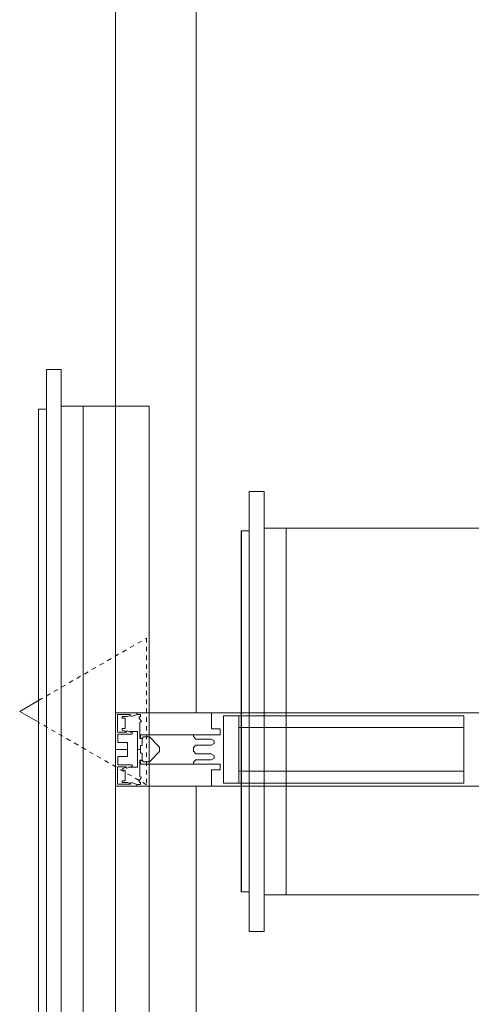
# Model space of a CAD drawing. Header units: millimetres. Extents: x -173851 to 481338, y -267897 to -21875.
# Tile 228 of 256: x -28510 to -28202, y -83508 to -82837. Entities that reach past the tile are written whole.
import ezdxf

# ---------------------------------------------------------------- set-up
doc = ezdxf.new("R2010")
doc.units = ezdxf.units.MM
doc.linetypes.add('ADSK_Скрыто', pattern=[6, 3, -3])
doc.layers.add('_Скрыто_', color=7, linetype='ADSK_Скрыто', lineweight=5, plot=False)
for name, color, linetype, lineweight in [('Воздуховоды', 7, 'Continuous', 18), ('Воздухораспределители', 7, 'Continuous', 18), ('Импосты витража', 7, 'Continuous', 5), ('Панели витража', 7, 'Continuous', 5), ('Сводный потолок_инженерия', 7, 'Continuous', 18), ('Соединительные детали воздуховодов', 7, 'Continuous', 18), ('Элементы узлов', 7, 'Continuous', 5)]:
    doc.layers.add(name, color=color, linetype=linetype, lineweight=lineweight)

# ---------------------------------------------------------------- blocks, each defined once
blk = doc.blocks.new('ADSK_ПереходникВоздуховодов_КруглыйНаПрямоугольный - Стандарт-1991741-План вент_ 3 Корп_ 1 Эт_в осях 5_1_0-13_1_0')
at = {"layer": 'Соединительные детали воздуховодов', "color": 5, "true_color": 0x0000ff}
for p, q in [((200, 125), (15, 125)), ((163.21, 125), (200, 125)), ((200, 118.88), (200, 115.89)), ((200, 104.35), (200, 96.29)), ((200, 79.71), (200, 68.82)), ((200, 46.85), (200, 35.82)), ((200, -35.82), (200, -46.85)), ((200, -68.82), (200, -79.71)), ((200, -96.29), (200, -104.35)), ((200, -115.89), (200, -118.88)), ((15, -125), (200, -125)), ((200, -125), (163.21, -125))]:
    blk.add_line(p, q, dxfattribs=at)
blk = doc.blocks.new('Реш_Типовая_Приток - Решетка Приточная-12471467-План вент_ 3 Корп_ 1 Эт_в осях 5_1_0-13_1_0')
at = {"layer": '_Скрыто_', "color": 5, "true_color": 0x0000ff}
blk.add_line((-848, -15.51), (-848, -15.44), dxfattribs=at)
at = {"layer": 'Воздухораспределители', "color": 5, "true_color": 0x0000ff}
for p, q in [((-850, 15), (850, 15)), ((-850, 15), (-850, 0)), ((-875, 0), (875, 0)), ((-875, 0), (-875, -10)), ((875, -10), (-875, -10)), ((-848, -15.36), (-848, -10)), ((-848, -15.51), (-848, -15.36)), ((-848, -15.36), (848, -15.36)), ((-848, -15.51), (848, -15.51))]:
    blk.add_line(p, q, dxfattribs=at)
blk = doc.blocks.new('Реш_Типовая_Приток - Решетка Приточная-V332-План вент_ 3 Корп_ 1 Эт_в осях 5_1_0-13_1_0')
at = {"layer": '_Скрыто_', "color": 5, "true_color": 0x0000ff}
for p, q in [((-123, -15.49), (-123, -15.44)), ((-123, -15.49), (-123, -15.49)), ((-123, -15.49), (-123, -15.49)), ((-123, -15.49), (-123, -15.49)), ((-123, -15.49), (-123, -15.49)), ((-123, -15.49), (-123, -15.49)), ((-123, -15.49), (-123, -15.49)), ((-123, -15.49), (-123, -15.49)), ((-123, -15.49), (-123, -15.49)), ((-123, -15.49), (-123, -15.49)), ((-123, -15.49), (-123, -15.49)), ((123, -15.44), (123, -15.49)), ((123, -15.49), (123, -15.49)), ((123, -15.49), (123, -15.49)), ((123, -15.49), (123, -15.49)), ((123, -15.49), (123, -15.49)), ((123, -15.49), (123, -15.49)), ((123, -15.49), (123, -15.49)), ((123, -15.49), (123, -15.49)), ((123, -15.49), (123, -15.49)), ((123, -15.49), (123, -15.49)), ((123, -15.49), (123, -15.49)), ((-50, -80), (50, -80)), ((-7.46, -153.64), (-50, -80)), ((50, -80), (7.46, -153.64))]:
    blk.add_line(p, q, dxfattribs=at)
at = {"layer": 'Воздухораспределители', "color": 5, "true_color": 0x0000ff}
for p, q in [((-125, 15), (125, 15)), ((-125, 15), (-125, 0)), ((125, 0), (125, 15)), ((-150, 0), (150, 0)), ((-150, 0), (-150, -10)), ((150, -10), (150, 0)), ((150, -10), (-150, -10)), ((-123, -15.36), (-123, -10)), ((123, -10), (123, -15.36)), ((-123, -15.49), (-123, -15.36)), ((-123, -15.36), (123, -15.36)), ((-123, -15.49), (-123, -15.49)), ((-123, -15.49), (-123, -15.49)), ((-123, -15.49), (-123, -15.49)), ((-123, -15.49), (-123, -15.49)), ((-123, -15.49), (-123, -15.49)), ((-123, -15.49), (-123, -15.49)), ((-123, -15.49), (-123, -15.49)), ((-123, -15.49), (-123, -15.49)), ((-123, -15.49), (-123, -15.49)), ((-123, -15.49), (-123, -15.49)), ((-123, -15.51), (123, -15.51)), ((123, -15.36), (123, -15.49)), ((123, -15.49), (123, -15.49)), ((123, -15.49), (123, -15.49)), ((123, -15.49), (123, -15.49)), ((123, -15.49), (123, -15.49)), ((123, -15.49), (123, -15.49)), ((123, -15.49), (123, -15.49)), ((123, -15.49), (123, -15.49)), ((123, -15.49), (123, -15.49)), ((123, -15.49), (123, -15.49)), ((123, -15.49), (123, -15.49)), ((0, -166.54), (-7.43, -153.68)), ((7.43, -153.68), (0, -166.54))]:
    blk.add_line(p, q, dxfattribs=at)
blk = doc.blocks.new('A$C2f9d5261')
at = {"layer": 'Воздуховоды', "color": 5, "true_color": 0x0000ff}
for p, q in [((-17512.12, 22739.2), (-17452.12, 22739.2)), ((-17452.12, 22739.2), (-17452.12, 21039.2))]:
    blk.add_line(p, q, dxfattribs=at)
at = {"layer": '_Скрыто_', "color": 5, "true_color": 0x0000ff}
for name, p, rotation in [('Реш_Типовая_Приток - Решетка Приточная-12471467-План вент_ 3 Корп_ 1 Эт_в осях 5_1_0-13_1_0', (-17512.12, 21889.2), 269.9999999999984), ('Реш_Типовая_Приток - Решетка Приточная-V332-План вент_ 3 Корп_ 1 Эт_в осях 5_1_0-13_1_0', (-17373.81, 22531.2), 269.9999999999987)]:
    blk.add_blockref(name, p, dxfattribs=dict(at, rotation=rotation))
at = {"layer": 'Соединительные детали воздуховодов', "color": 5, "true_color": 0x0000ff}
blk.add_blockref('ADSK_ПереходникВоздуховодов_КруглыйНаПрямоугольный - Стандарт-1991741-План вент_ 3 Корп_ 1 Эт_в осях 5_1_0-13_1_0', (-17373.81, 22531.2), dxfattribs=at)
blk = doc.blocks.new('System Panel - A_PAN_Glass-5043099-50_AS_Plan_L01_Маркировочный - зависимый 4')
at = {"layer": 'Панели витража'}
for p, q in [((697.5, 0), (-697.5, 0)), ((697.5, -55), (697.5, 0)), ((-697.5, -55), (697.5, -55))]:
    blk.add_line(p, q, dxfattribs=at)
blk = doc.blocks.new('Rectangular Mullion - R_StandardFrame_50Wx250H-5023693-50_AS_Plan_L01_Маркировочный - зависимый 4')
at = {"layer": 'Импосты витража'}
for p, q in [((58108.72, 53938.39), (58108.72, 55383.39)), ((58108.72, 55383.39), (58108.72, 53938.39))]:
    blk.add_line(p, q, dxfattribs=at)
blk = doc.blocks.new('System Panel - A_PAN_Glass-5043098-50_AS_Plan_L01_Маркировочный - зависимый 4')
at = {"layer": 'Панели витража'}
for p, q in [((700, 0), (-700, 0)), ((-700, 0), (-700, -55)), ((-700, -55), (700, -55))]:
    blk.add_line(p, q, dxfattribs=at)
blk = doc.blocks.new('Rectangular Mullion - R_StandardFrame_50Wx250H-3268715-50_AS_Plan_L01_Маркировочный - зависимый 4')
at = {"layer": 'Импосты витража'}
for p, q in [((58108.72, 56833.39), (58108.72, 58283.39)), ((58108.72, 58283.39), (58108.72, 56833.39))]:
    blk.add_line(p, q, dxfattribs=at)
blk = doc.blocks.new('Rectangular Mullion - 50Wx250H-V11-50_AS_Plan_L01_Маркировочный - зависимый 4')
at = {"layer": 'Элементы узлов'}
for p, q in [((-25, 65.25), (-25, 250)), ((-25, 250), (0, 250)), ((25, 250), (0, 250)), ((25, 65.25), (25, 250)), ((-23, 237.3), (0, 237.3)), ((-23, 237.3), (-23, 73.55)), ((-14.9, 83.95), (-14.9, 237.3)), ((23, 237.3), (0, 237.3)), ((14.9, 83.95), (14.9, 237.3)), ((23, 237.3), (23, 73.55)), ((0, 83.95), (-23, 83.95)), ((0, 83.95), (23, 83.95)), ((-0.5, 73.55), (-23, 73.55)), ((-14, 71.25), (-14, 65.25)), ((-10, 71.25), (-14, 71.25)), ((-10, 53), (-10, 71.25)), ((-7.04, 65.22), (-5.87, 67.25)), ((-4.13, 67.25), (-5.87, 67.25)), ((-4.13, 67.25), (-2.92, 65.06)), ((0.5, 73.55), (23, 73.55)), ((4.13, 67.25), (2.92, 65.06)), ((4.13, 67.25), (5.87, 67.25)), ((7.04, 65.22), (5.87, 67.25)), ((10, 71.25), (14, 71.25)), ((10, 53), (10, 71.25)), ((14, 71.25), (14, 65.25)), ((-14, 65.25), (-25, 65.25)), ((-7.04, 65.22), (-7.04, 54.66)), ((-2.92, 65.06), (-2.92, 54.62)), ((2.92, 65.06), (2.92, 54.62)), ((7.04, 65.22), (7.04, 54.66)), ((14, 65.25), (25, 65.25)), ((-8.7, 53), (-7.04, 54.66)), ((-1.3, 53), (-2.92, 54.62)), ((1.3, 53), (2.92, 54.62)), ((8.7, 53), (7.04, 54.66)), ((-8.7, 53), (-10, 53)), ((-10, 53), (-10, 17)), ((0, 53), (-1.3, 53)), ((0, 53), (1.3, 53)), ((8.7, 53), (10, 53)), ((10, 53), (10, 17)), ((-8.5, 22.99), (-1.51, 29.98)), ((-1.51, 29.98), (0, 29.98)), ((1.51, 29.98), (0, 29.98)), ((8.5, 22.99), (1.51, 29.98)), ((-8.5, 18.46), (-8.5, 22.99)), ((8.5, 18.46), (8.5, 22.99)), ((-23.85, 14.57), (-25, 14.23)), ((-25, 0), (-25, 14.23)), ((-22.32, 17), (-23.85, 17)), ((-23.85, 17), (-23.85, 14.57)), ((-22.52, 10.58), (-23.85, 14.57)), ((-22.32, 17), (-22.32, 16.02)), ((-22.32, 16.02), (-21.33, 16.02)), ((-19, 17.65), (-21.33, 16.02)), ((-18.37, 16.6), (-19, 17.65)), ((-7.38, 16.6), (-18.37, 16.6)), ((-12.2, 9.01), (-12.2, 14.8)), ((-12.2, 14.8), (0, 14.8)), ((-10, 17), (-7.5, 17)), ((-7.5, 18.46), (-8.5, 18.46)), ((-7.5, 17), (-7.5, 18.46)), ((-7.38, 18), (-7.38, 16.6)), ((-2.63, 18), (-7.38, 18)), ((-2.63, 18), (-2.63, 16.83)), ((-2.63, 16.83), (0, 16.83)), ((2.63, 16.83), (0, 16.83)), ((0, 14.8), (0, 16.83)), ((0, 14.8), (0, 16.83)), ((12.2, 14.8), (0, 14.8)), ((2.63, 18), (2.63, 16.83)), ((2.63, 18), (7.38, 18)), ((7.38, 18), (7.38, 16.6)), ((7.38, 16.6), (18.37, 16.6)), ((7.5, 18.46), (8.5, 18.46)), ((7.5, 17), (7.5, 18.46)), ((10, 17), (7.5, 17)), ((12.2, 9.01), (12.2, 14.8)), ((18.37, 16.6), (19, 17.65)), ((19, 17.65), (21.33, 16.02)), ((22.32, 16.02), (21.33, 16.02)), ((22.32, 17), (22.32, 16.02)), ((22.32, 17), (23.85, 17)), ((22.52, 10.58), (23.85, 14.57)), ((23.85, 17), (23.85, 14.57)), ((23.85, 14.57), (25, 14.23)), ((25, 0), (25, 14.23)), ((-22.52, 10.58), (-23.7, 9.89)), ((-23.7, 1.3), (-23.7, 9.89)), ((-23.23, 10.16), (-22.5, 7.97)), ((-22.5, 7.97), (-22.5, 4.5)), ((-13.17, 4.5), (-12.2, 7.21)), ((-12.7, 7.62), (-11.34, 11.4)), ((-12.7, 7.62), (-11.8, 6.89)), ((-11.8, 1.3), (-11.8, 6.89)), ((-10.5, 11.23), (-11.26, 11.4)), ((-10.5, 1.5), (-10.5, 11.23)), ((0, 8), (-4.8, 8)), ((-4.8, 1.5), (-4.8, 8)), ((0, 0), (0, 8)), ((0, 8), (4.8, 8)), ((0, 0), (0, 8)), ((4.8, 1.5), (4.8, 8)), ((10.5, 11.23), (11.26, 11.4)), ((10.5, 1.5), (10.5, 11.23)), ((12.7, 7.62), (11.34, 11.4)), ((12.7, 7.62), (11.8, 6.89)), ((11.8, 1.3), (11.8, 6.89)), ((13.17, 4.5), (12.2, 7.21)), ((23.23, 10.16), (22.5, 7.97)), ((22.5, 7.97), (22.5, 4.5)), ((22.52, 10.58), (23.7, 9.89)), ((23.7, 1.3), (23.7, 9.89)), ((-23.7, 1.3), (-11.8, 1.3)), ((-21.3, 4.5), (-22.5, 4.5)), ((-21.3, 4.5), (-21.3, 6.5)), ((-21.3, 6.5), (-14.2, 6.5)), ((-14.2, 6.5), (-14.2, 4.5)), ((-13.17, 4.5), (-14.2, 4.5)), ((-4.8, 1.5), (-10.5, 1.5)), ((4.8, 1.5), (10.5, 1.5)), ((23.7, 1.3), (11.8, 1.3)), ((13.17, 4.5), (14.2, 4.5)), ((21.3, 6.5), (14.2, 6.5)), ((14.2, 6.5), (14.2, 4.5)), ((21.3, 4.5), (21.3, 6.5)), ((21.3, 4.5), (22.5, 4.5)), ((-25, 0), (0, 0)), ((25, 0), (0, 0))]:
    blk.add_line(p, q, dxfattribs=at)
for centre, start, end in [((-0.5, 73.05), 360, 90), ((0.5, 73.05), 90, 180)]:
    blk.add_arc(centre, 0.5, start, end, dxfattribs=at)
blk = doc.blocks.new('Rectangular Mullion - R_StandardFrame_50Wx250H-5043096-50_AS_Plan_L01_Маркировочный - зависимый 4')
at = {"layer": 'Импосты витража', "lineweight": 9}
for p, q in [((-25, 0), (-25, 250)), ((-25, 250), (25, 250)), ((25, 250), (25, 0)), ((25, 0), (-25, 0))]:
    blk.add_line(p, q, dxfattribs=at)
blk = doc.blocks.new('RST_AR_KMN_R22_SLB_FCD_rvt-1-50_AS_Plan_L01_Маркировочный - зависимый 4')
at = {"layer": 'Импосты витража', "lineweight": 5}
for name, p in [('Rectangular Mullion - R_StandardFrame_50Wx250H-3268715-50_AS_Plan_L01_Маркировочный - зависимый 4', (0, -1450)), ('Rectangular Mullion - R_StandardFrame_50Wx250H-5023693-50_AS_Plan_L01_Маркировочный - зависимый 4', (0, 0))]:
    blk.add_blockref(name, p, dxfattribs=at)
at = {"layer": 'Импосты витража', "lineweight": 5, "extrusion": (0, 0, -1), "rotation": 90.0000000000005}
for name in ['Rectangular Mullion - 50Wx250H-V11-50_AS_Plan_L01_Маркировочный - зависимый 4', 'Rectangular Mullion - R_StandardFrame_50Wx250H-5043096-50_AS_Plan_L01_Маркировочный - зависимый 4']:
    blk.add_blockref(name, (-58108.72, 55383.39), dxfattribs=at)
at = {"layer": 'Панели витража', "lineweight": 5, "rotation": 89.99999999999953}
for name, p in [('System Panel - A_PAN_Glass-5043098-50_AS_Plan_L01_Маркировочный - зависимый 4', (58108.72, 56108.39)), ('System Panel - A_PAN_Glass-5043099-50_AS_Plan_L01_Маркировочный - зависимый 4', (58108.72, 54660.89))]:
    blk.add_blockref(name, p, dxfattribs=at)

msp = doc.modelspace()

# ---------------------------------------------------------------- block references
at = {"lineweight": 5}
msp.add_blockref('RST_AR_KMN_R22_SLB_FCD_rvt-1-50_AS_Plan_L01_Маркировочный - зависимый 4', (-86552.85, -138717.98), dxfattribs=at)
at = {"layer": 'Сводный потолок_инженерия', "linetype": 'ByBlock'}
msp.add_blockref('A$C2f9d5261', (-10969.19, -105839.87), dxfattribs=at)

doc.saveas('drawing.dxf')
